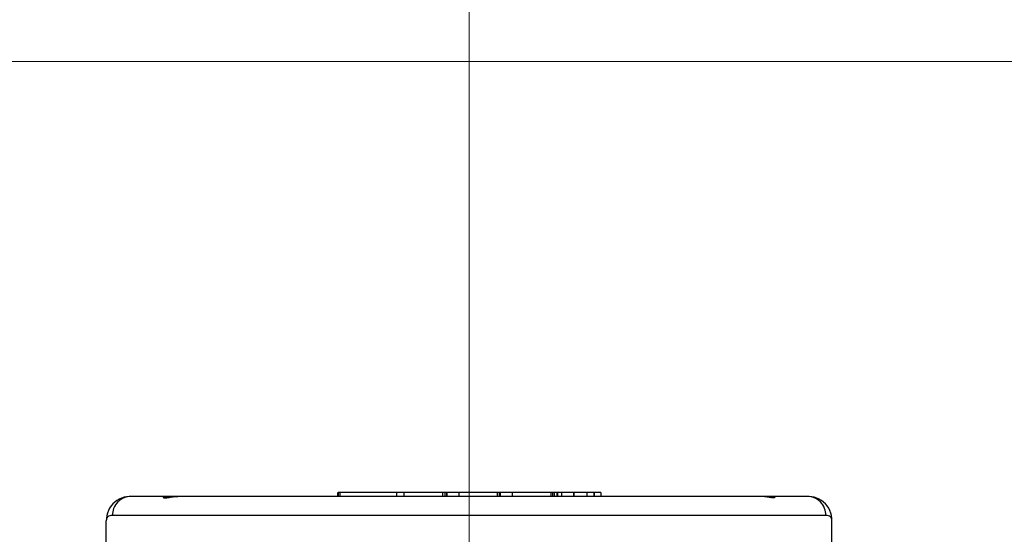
# Model space of a CAD drawing. Header units: millimetres. Extents: x 4164 to 11013, y 682 to 4081.
# Tile 15 of 35: x 4942 to 5203, y 2225 to 2361. Entities that reach past the tile are written whole.
import ezdxf

# ---------------------------------------------------------------- set-up
doc = ezdxf.new("R2010")
doc.units = ezdxf.units.MM
doc.layers.add('dim', color=82, linetype='Continuous', lineweight=9)
doc.styles.add('TH_GBDIM', font='romans.shx', dxfattribs={"width": 0.8, "bigfont": 'gbcbig.shx'})
doc.dimstyles.new('TH_GBDIM', dxfattribs={"dimtxt": 3.5, "dimasz": 2.5, "dimexe": 2, "dimexo": 0, "dimgap": 1.5, "dimtad": 1, "dimdec": 1, "dimdsep": 46, "dimtxsty": 'TH_GBDIM', "dimcen": 2.5, "dimclrd": 3, "dimclre": 3, "dimclrt": 3, "dimadec": 0, "dimazin": 2, "dimtfac": 0.714286, "dimtdec": 1, "dimtmove": 0, "dimatfit": 3, "dimfxl": 1, "dimtzin": 0, "dimlwd": -1, "dimlwe": -1, "dimarcsym": 0})

# ---------------------------------------------------------------- blocks, each defined once
blk = doc.blocks.new('*D20')
at = {"layer": 'Defpoints', "color": 0, "transparency": 16777216}
for p in [(4574.25, 2349.73), (6545.38, 2349.73), (4950.95, 1733.73)]:
    blk.add_point(p, dxfattribs=at)
at = {"layer": 'dim', "color": 3, "transparency": 16777216}
for p, q in [((6545.38, 2349.73), (4568.25, 2349.73)), ((4574.25, 1757.73), (4574.25, 2325.73)), ((4950.95, 1733.73), (4568.25, 1733.73))]:
    blk.add_line(p, q, dxfattribs=at)
for points in [[(4570.25, 2325.73), (4578.25, 2325.73), (4574.25, 2349.73)], [(4570.25, 1757.73), (4578.25, 1757.73), (4574.25, 1733.73)]]:
    blk.add_solid(points, dxfattribs=at)
at = {"layer": 'dim', "color": 3, "transparency": 16777216, "insert": (4553.25, 2041.73), "char_height": 30, "attachment_point": 5, "rotation": 90, "style": 'TH_GBDIM'}
blk.add_mtext('616', dxfattribs=at)
blk = doc.blocks.new('*D21')
at = {"layer": 'Defpoints', "color": 0, "transparency": 16777216}
for p in [(5860.95, 2420.03), (5860.95, 2201.03), (5060.95, 2144.38)]:
    blk.add_point(p, dxfattribs=at)
at = {"layer": 'dim', "color": 3, "transparency": 16777216}
for p, q in [((5060.95, 2144.38), (5060.95, 2426.03)), ((5860.95, 2201.03), (5860.95, 2426.03)), ((5084.95, 2420.03), (5836.95, 2420.03))]:
    blk.add_line(p, q, dxfattribs=at)
for points in [[(5084.95, 2424.03), (5084.95, 2416.03), (5060.95, 2420.03)], [(5836.95, 2424.03), (5836.95, 2416.03), (5860.95, 2420.03)]]:
    blk.add_solid(points, dxfattribs=at)
at = {"layer": 'dim', "color": 3, "transparency": 16777216, "insert": (5460.95, 2441.03), "char_height": 30, "attachment_point": 5, "style": 'TH_GBDIM'}
blk.add_mtext('800', dxfattribs=at)
blk = doc.blocks.new('*D23')
at = {"layer": 'Defpoints', "color": 0, "transparency": 16777216}
for p in [(6660.95, 2524.38), (5060.95, 2144.38), (6660.95, 2008.56)]:
    blk.add_point(p, dxfattribs=at)
at = {"layer": 'dim', "color": 3, "transparency": 16777216}
for p, q in [((5060.95, 2144.38), (5060.95, 2530.38)), ((6660.95, 2008.56), (6660.95, 2530.38)), ((5084.95, 2524.38), (6636.95, 2524.38))]:
    blk.add_line(p, q, dxfattribs=at)
for points in [[(5084.95, 2528.38), (5084.95, 2520.38), (5060.95, 2524.38)], [(6636.95, 2528.38), (6636.95, 2520.38), (6660.95, 2524.38)]]:
    blk.add_solid(points, dxfattribs=at)
at = {"layer": 'dim', "color": 3, "transparency": 16777216, "insert": (5860.95, 2545.38), "char_height": 30, "attachment_point": 5, "style": 'TH_GBDIM'}
blk.add_mtext('1600', dxfattribs=at)

msp = doc.modelspace()

# ---------------------------------------------------------------- linework, layer by layer
at = {"color": 7, "linetype": 'Continuous'}
for p, q in [((5026.15, 2235.73), (5026.15, 2235.73)), ((5026.15, 2235.73), (5026.15, 2234.73)), ((5095.76, 2235.73), (5026.3, 2235.73)), ((5026.3, 2235.73), (5026.3, 2234.73)), ((5026.33, 2234.73), (5026.33, 2235.73)), ((5026.75, 2235.73), (5026.75, 2234.73)), ((5041.72, 2235.73), (5041.72, 2234.73)), ((5043.79, 2234.73), (5043.79, 2235.73)), ((5053.88, 2235.73), (5053.88, 2234.73)), ((5054.53, 2235.73), (5054.53, 2234.73)), ((5054.95, 2235.73), (5054.95, 2234.73)), ((5055.04, 2235.73), (5055.04, 2234.73)), ((5058.23, 2235.73), (5058.23, 2234.73)), ((5068.41, 2235.73), (5068.41, 2234.73)), ((5068.87, 2235.73), (5068.87, 2234.73)), ((5069.15, 2235.73), (5069.15, 2234.73)), ((5072.35, 2235.73), (5072.35, 2234.73)), ((5082.53, 2235.73), (5082.53, 2234.73)), ((5083, 2235.73), (5083, 2234.73)), ((5083.43, 2235.73), (5083.43, 2234.73)), ((5084.15, 2235.73), (5084.15, 2234.73)), ((5084.29, 2235.73), (5084.29, 2234.73)), ((5085.39, 2235.73), (5085.39, 2234.73)), ((5088.54, 2235.73), (5088.54, 2234.73)), ((5088.63, 2235.73), (5088.63, 2234.73)), ((5092.06, 2235.73), (5092.06, 2234.73)), ((5093.91, 2235.73), (5093.91, 2234.73)), ((5094.01, 2235.73), (5094.01, 2234.73)), ((5095.76, 2235.73), (5095.76, 2234.73)), ((4983.73, 2234.73), (4971.47, 2234.73)), ((4983.86, 2234.73), (4983.66, 2234.73)), ((4983.86, 2234.73), (4983.91, 2234.73)), ((5150.44, 2234.73), (4983.91, 2234.73)), ((5138.05, 2234.73), (5138, 2234.73)), ((4964.95, 2195.53), (4964.95, 2228.27)), ((5155.35, 2229.73), (4966.56, 2229.73)), ((5156.95, 2195.53), (5156.95, 2228.27))]:
    msp.add_line(p, q, dxfattribs=at)
for points in [[(4971.47, 2234.73), (4970.98, 2234.72), (4970.31, 2234.64), (4969.65, 2234.51), (4968.99, 2234.3), (4968.35, 2234.02), (4967.75, 2233.67), (4967.18, 2233.25), (4966.67, 2232.77), (4966.21, 2232.23), (4965.82, 2231.63), (4965.5, 2231), (4965.26, 2230.34), (4965.09, 2229.66), (4964.99, 2228.97), (4964.95, 2228.27)], [(4983.66, 2234.73), (4983.26, 2234.71), (4982.86, 2234.67), (4982.48, 2234.63), (4982.14, 2234.58), (4981.84, 2234.54), (4981.57, 2234.5), (4981.35, 2234.48), (4981.16, 2234.46), (4981, 2234.44), (4980.88, 2234.44), (4980.79, 2234.44), (4980.75, 2234.44)], [(5141.21, 2234.45), (5141.21, 2234.45), (5141.21, 2234.45), (5141.18, 2234.44), (5141.12, 2234.44), (5141.04, 2234.44), (5140.92, 2234.44), (5140.77, 2234.45), (5140.58, 2234.47), (5140.36, 2234.5), (5140.1, 2234.54), (5139.8, 2234.58), (5139.46, 2234.62), (5139.09, 2234.67), (5138.69, 2234.7), (5138.29, 2234.73), (5138.05, 2234.73)], [(5156.95, 2228.27), (5156.92, 2228.97), (5156.82, 2229.67), (5156.65, 2230.34), (5156.41, 2231), (5156.09, 2231.64), (5155.7, 2232.23), (5155.24, 2232.77), (5154.72, 2233.26), (5154.16, 2233.68), (5153.55, 2234.03), (5152.91, 2234.31), (5152.25, 2234.51), (5151.58, 2234.65), (5150.91, 2234.72), (5150.44, 2234.73)]]:
    msp.add_lwpolyline(points, dxfattribs=at)
for centre, radius, start, end in [((4980.24, 2233.6), 1.02, 87.6261, 101.5755), ((4980.25, 2233.64), 0.98, 73.2498, 87.6944), ((5141.68, 2233.59), 1.03, 106.8271, 124.0959), ((5141.66, 2233.63), 0.99, 92.3981, 106.6965)]:
    msp.add_arc(centre, radius, start, end, dxfattribs=at)
for points, knots in [([(4971.47, 2234.73), (4970.86, 2234.73), (4969.56, 2234.48), (4967.9, 2233.36), (4966.8, 2231.66), (4966.56, 2230.36), (4966.56, 2229.73)], [0, 0, 0, 0, 0.237964, 0.496869, 0.757727, 1, 1, 1, 1]), ([(4980.04, 2234.6), (4980.03, 2234.58), (4980.01, 2234.54), (4980.04, 2234.48), (4980.11, 2234.43), (4980.21, 2234.39), (4980.35, 2234.37), (4980.62, 2234.36), (4981.05, 2234.4), (4981.64, 2234.49), (4982.32, 2234.6), (4983.07, 2234.7), (4983.6, 2234.73), (4983.86, 2234.73)], [0, 0, 0, 0, 0.014677, 0.029014, 0.048171, 0.075172, 0.111406, 0.157411, 0.277908, 0.431022, 0.607781, 0.799727, 1, 1, 1, 1]), ([(4980.5, 2234.73), (4980.4, 2234.73), (4980.24, 2234.72), (4980.08, 2234.64), (4980.04, 2234.6)], [0, 0, 0, 0, 0.61984, 1, 1, 1, 1]), ([(4980.5, 2234.73), (4980.61, 2234.73), (4980.85, 2234.68), (4981.06, 2234.54), (4981.15, 2234.46)], [0, 0, 0, 0, 0.481528, 1, 1, 1, 1]), ([(5141.87, 2234.6), (5141.88, 2234.58), (5141.9, 2234.54), (5141.87, 2234.48), (5141.8, 2234.43), (5141.7, 2234.39), (5141.55, 2234.37), (5141.29, 2234.36), (5140.86, 2234.4), (5140.27, 2234.49), (5139.59, 2234.6), (5138.84, 2234.7), (5138.31, 2234.73), (5138.05, 2234.73)], [0, 0, 0, 0, 0.014679, 0.029018, 0.048175, 0.075174, 0.111404, 0.157404, 0.277892, 0.430999, 0.607758, 0.799712, 1, 1, 1, 1]), ([(5140.76, 2234.46), (5140.85, 2234.54), (5141.05, 2234.68), (5141.3, 2234.73), (5141.41, 2234.73)], [0, 0, 0, 0, 0.518467, 1, 1, 1, 1]), ([(5141.87, 2234.6), (5141.83, 2234.64), (5141.67, 2234.72), (5141.51, 2234.73), (5141.41, 2234.73)], [0, 0, 0, 0, 0.380096, 1, 1, 1, 1]), ([(5141.62, 2234.61), (5141.64, 2234.62), (5141.72, 2234.62), (5141.81, 2234.61), (5141.87, 2234.6)], [0, 0, 0, 0, 0.257974, 1, 1, 1, 1]), ([(5155.35, 2229.73), (5155.35, 2230.36), (5155.1, 2231.66), (5154.01, 2233.36), (5152.34, 2234.48), (5151.05, 2234.73), (5150.44, 2234.73)], [0, 0, 0, 0, 0.242268, 0.503119, 0.762025, 1, 1, 1, 1]), ([(4966.56, 2229.73), (4966.32, 2229.73), (4965.89, 2229.69), (4965.32, 2229.41), (4965, 2228.89), (4964.95, 2228.49), (4964.95, 2228.27)], [0, 0, 0, 0, 0.28687, 0.517878, 0.738696, 1, 1, 1, 1]), ([(5156.95, 2228.27), (5156.95, 2228.49), (5156.91, 2228.9), (5156.58, 2229.41), (5156.02, 2229.7), (5155.58, 2229.73), (5155.35, 2229.73)], [0, 0, 0, 0, 0.261303, 0.482116, 0.713121, 1, 1, 1, 1])]:
    msp.add_open_spline(points, degree=3, knots=knots, dxfattribs=at)
msp.add_open_spline([(4980.81, 2234.44), (4980.72, 2234.5), (4980.63, 2234.54), (4980.53, 2234.57)], degree=3, dxfattribs=at)

# ---------------------------------------------------------------- dimensions: what is measured, and where the dimension line sits
at = {"layer": 'dim'}
for base, p2, picture, middle in [((6660.95, 2524.38), (6660.95, 2008.56), '*D23', (5860.95, 2545.38)), ((5860.95, 2420.03), (5860.95, 2201.03), '*D21', (5460.95, 2441.03))]:
    dim = msp.add_linear_dim(base=base, p1=(5060.95, 2144.38), p2=p2, dimstyle='TH_GBDIM', override={"dimtxt": 30, "dimasz": 24, "dimexe": 5.997, "dimgap": 5.997}, dxfattribs=at)
    dim.commit()
    dim.dimension.update_dxf_attribs({"geometry": picture, "text_midpoint": middle})
dim = msp.add_linear_dim(base=(4574.25, 2349.73), p1=(4950.95, 1733.73), p2=(6545.38, 2349.73), angle=90, dimstyle='TH_GBDIM', override={"dimtxt": 30, "dimasz": 24, "dimexe": 5.997, "dimgap": 5.997}, dxfattribs=at)
dim.commit()
dim.dimension.update_dxf_attribs({"geometry": '*D20', "text_midpoint": (4553.25, 2041.73)})

doc.saveas('drawing.dxf')
